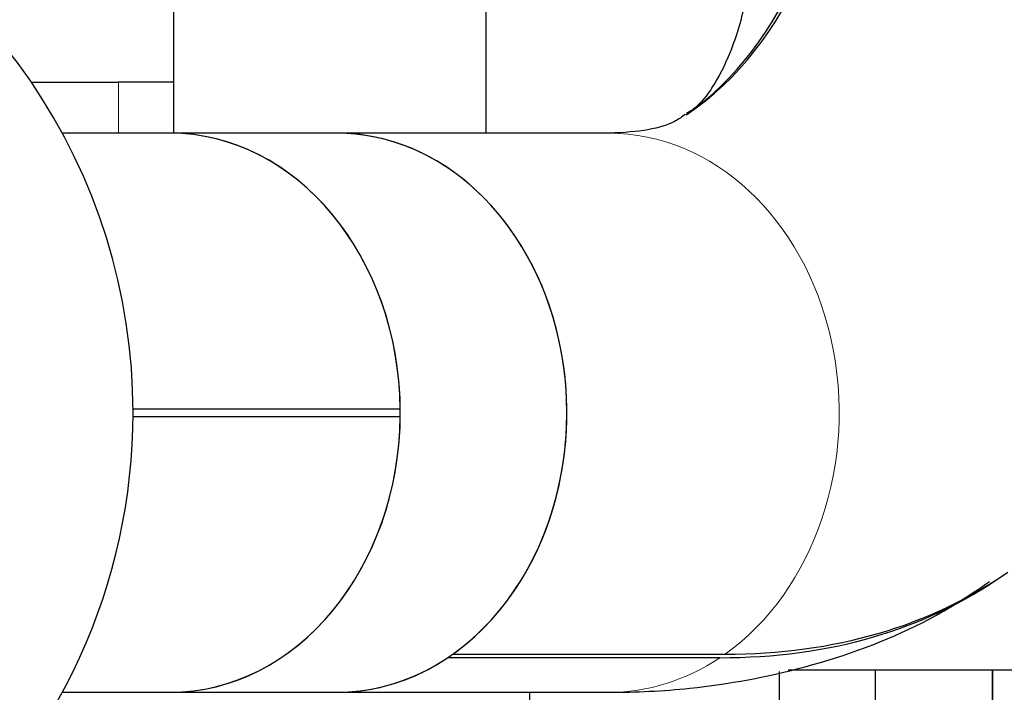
# Model space of a CAD drawing. Header units: inches. Extents: x 0 to 20790, y -12 to 14700.
# Tile 91 of 256: x 7697 to 7831, y 5891 to 5983. Entities that reach past the tile are written whole.
import ezdxf

# ---------------------------------------------------------------- set-up
doc = ezdxf.new("R2010")
doc.units = ezdxf.units.IN
doc.layers.add('1', color=7, linetype='Continuous', true_color=0xffffff)
doc.layers.add('254', color=7, linetype='Continuous', true_color=0xffffff)
doc.styles.add('latin_extended', font='simplex.shx')
doc.dimstyles.get("Standard").update_dxf_attribs({"dimtxt": 0.18, "dimasz": 0.18, "dimexe": 0.18, "dimexo": 0.0625, "dimgap": 0.09, "dimtad": 0, "dimtih": 1, "dimtoh": 1, "dimdec": 4, "dimzin": 0, "dimdsep": 46, "dimtxsty": 'Standard', "dimcen": 0.09, "dimadec": 0, "dimazin": 0, "dimtfac": 1, "dimtdec": 4, "dimtofl": 0, "dimtmove": 0, "dimatfit": 3, "dimfxl": 1, "dimtolj": 1, "dimtzin": 0, "dimarcsym": 0})

# ---------------------------------------------------------------- blocks, each defined once
blk = doc.blocks.new('_U9')
at = {"layer": '254', "color": 3, "linetype": 'Continuous', "lineweight": 13, "transparency": 16777216}
for p, q in [((1629.96, 6537.14), (699.96, 6537.14)), ((734.96, 6414.64), (734.96, 5321.64)), ((7670.96, 5199.14), (699.96, 5199.14))]:
    blk.add_line(p, q, dxfattribs=at)
at = {"layer": '254', "color": 3, "transparency": 16777216}
for points in [[(755.37, 6414.64), (714.54, 6414.64), (734.96, 6537.14)], [(714.54, 5321.64), (755.37, 5321.64), (734.96, 5199.14)]]:
    blk.add_solid(points, dxfattribs=at)
at = {"layer": 'Defpoints', "color": 0, "transparency": 16777216}
for p in [(1664.96, 6537.14), (734.96, 5199.14), (7705.96, 5199.14)]:
    blk.add_point(p, dxfattribs=at)
at = {"layer": '254', "color": 2, "lineweight": 13, "transparency": 16777216, "insert": (551.21, 5647.57), "char_height": 122.5, "attachment_point": 1, "rotation": 90, "style": 'latin_extended'}
blk.add_mtext('\\A1;\\C2;1338', dxfattribs=at)

msp = doc.modelspace()

# ---------------------------------------------------------------- linework, layer by layer
at = {"layer": '1', "color": 2, "linetype": 'Continuous', "lineweight": 25}
for p, q in [((7759.956, 6055.348), (7759.956, 5967.194)), ((7717.456, 6031.001), (7717.456, 5967.191)), ((7698.095, 5974.143), (7709.956, 5974.143)), ((7717.456, 5974.143), (7709.956, 5974.143)), ((7716.988, 5967.193), (7702.327, 5967.193)), ((7739.664, 5967.193), (7716.988, 5967.193)), ((7776.722, 5967.193), (7739.664, 5967.193)), ((7748.331, 5929.643), (7711.955, 5929.643)), ((7711.955, 5928.643), (7748.331, 5928.643)), ((7791.821, 5895.798), (7754.762, 5895.798)), ((7755.479, 5896.291), (7792.538, 5896.291)), ((7799.956, 5835.143), (7799.956, 5893.92)), ((7801.148, 5894.143), (7949.956, 5894.143)), ((7812.956, 5894.141), (7812.956, 5814.262)), ((7828.956, 5814.145), (7828.956, 5894.141)), ((7828.956, 5894.141), (7828.956, 5814.145)), ((7702.327, 5891.093), (7716.988, 5891.093)), ((7716.988, 5891.093), (7739.664, 5891.093)), ((7739.664, 5891.093), (7776.722, 5891.093)), ((7765.956, 5844.143), (7765.956, 5891.097))]:
    msp.add_line(p, q, dxfattribs=at)
at = {"layer": '1', "color": 110, "linetype": 'Continuous', "lineweight": 13}
msp.add_line((7709.956, 5967.193), (7709.956, 5974.143), dxfattribs=at)
at = {"layer": '1', "color": 2, "linetype": 'Continuous', "lineweight": 25}
for start, end in [(0, 205.9425), (261.68625, 0)]:
    msp.add_arc((7631.956, 5929.143), 80, start, end, dxfattribs=at)
for centre, major_axis, ratio, start_param, end_param in [((7695.112, 6102.885), (-91.809, 133.417), 0.4931559, 3.1460239, 3.7634093), ((7695.829, 6103.378), (91.809, -133.417), 0.4931559, 6.2785716, 6.905002), ((7716.988, 5929.143), (0, 38.05), 0.8237974, 3.1415943, 6.2830888), ((7716.988, 5929.143), (0, -38.05), 0.8237974, 1.5839373, 3.1415927), ((7739.664, 5929.143), (0, 38.05), 0.8237974, 3.1415943, 6.2830888), ((7739.664, 5929.143), (0, -38.05), 0.8237974, 0.5288547, 3.1415782), ((7716.988, 5929.143), (0, -38.05), 0.8237974, 0, 1.5576553), ((7695.112, 6102.885), (134.945, -196.102), 0.4931559, 5.9560223, 6.2869048), ((7695.829, 6103.378), (-134.945, 196.102), 0.4931559, 2.8144296, 3.1443187), ((7739.664, 5929.143), (0, -38.05), 0.8237974, 6.2831708, 6.7857581)]:
    msp.add_ellipse(centre, major_axis=major_axis, ratio=ratio, start_param=start_param, end_param=end_param, dxfattribs=at)
at = {"layer": '1', "color": 110, "linetype": 'Continuous', "lineweight": 13}
for start_param, end_param in [(0.5288547, 3.1415782), (6.2831708, 6.7857581)]:
    msp.add_ellipse((7776.722, 5929.143), major_axis=(0, -38.05), ratio=0.8237974, start_param=start_param, end_param=end_param, dxfattribs=at)
at = {"layer": '1', "color": 2, "linetype": 'Continuous', "lineweight": 25}
for points, knots in [([(7796.906, 6001.781), (7796.898, 5999.553), (7796.714, 5993.564), (7795.535, 5985.151), (7793.298, 5977.829), (7790.714, 5973.07), (7788.889, 5970.89), (7787.683, 5970.076), (7787.277, 5969.879)], [0, 0, 0, 0, 0.1044285, 0.2964582, 0.4884118, 0.6837489, 0.8927562, 1, 1, 1, 1]), ([(7787.107, 5969.765), (7786.724, 5969.407), (7785.428, 5968.567), (7782.555, 5967.577), (7778.802, 5967.259), (7776.722, 5967.193)], [0, 0, 0, 0, 0.246362, 0.6415687, 1, 1, 1, 1]), ([(7776.722, 5891.093), (7780.428, 5891.084), (7789.457, 5891.542), (7803.941, 5894.236), (7817.771, 5899.232), (7825.619, 5904.095), (7828.531, 5906.187)], [0, 0, 0, 0, 0.1998086, 0.4916295, 0.8046952, 1, 1, 1, 1])]:
    msp.add_open_spline(points, degree=3, knots=knots, dxfattribs=at)

# ---------------------------------------------------------------- dimensions: what is measured, and where the dimension line sits
at = {"layer": '254', "color": 2, "linetype": 'Continuous', "lineweight": 13}
dim = msp.add_linear_dim(base=(734.956, 5199.143), p1=(1664.956, 6537.143), p2=(7705.956, 5199.143), angle=90, text='\\C2;1338', dimstyle='Standard', override={"dimscale": 35, "dimtxt": 3.5, "dimasz": 3.5, "dimexe": 1, "dimexo": 1, "dimgap": 1.75, "dimtad": 1, "dimtih": 0, "dimtoh": 0, "dimdec": 2, "dimlfac": 0.028571, "dimzin": 8, "dimdsep": 46, "dimlunit": 2, "dimpost": '', "dimtxsty": 'latin_extended', "dimsah": 1, "dimse1": 0, "dimse2": 0, "dimsd1": 0, "dimsd2": 0, "dimclrd": 3, "dimclre": 3, "dimclrt": 2, "dimtol": 0, "dimtm": -0.1, "dimtfac": 0.714286, "dimtdec": 3, "dimtofl": 1, "dimtmove": 0, "dimtzin": 8, "dimlwd": 13, "dimlwe": 13}, dxfattribs=at)
dim.commit()
dim.dimension.update_dxf_attribs({"geometry": '_U9', "text_midpoint": (734.956, 5851.74), "dimtype": 160})

doc.saveas('drawing.dxf')
